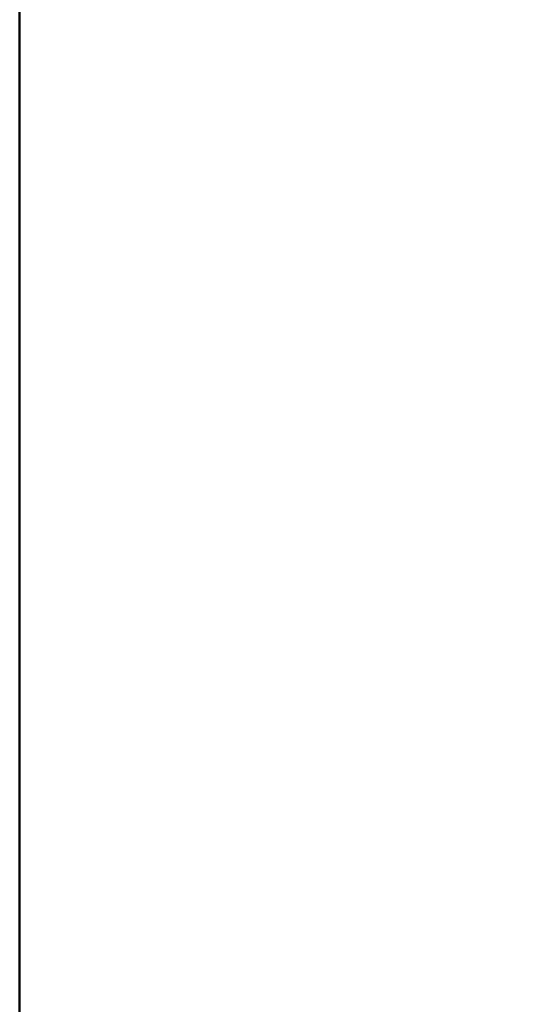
# Model space of a CAD drawing. Header units: millimetres. Extents: x -25643 to 31755, y 8873 to 39332.
# Tile 152 of 256: x -2300 to -2235, y 12299 to 12428. Entities that reach past the tile are written whole.
import ezdxf

# ---------------------------------------------------------------- set-up
doc = ezdxf.new("R2010")
doc.units = ezdxf.units.MM
doc.header["$LTSCALE"] = 20
doc.linetypes.add('2322107', pattern=[2000, 1000, 1000])
doc.layers.add('BL$4----', color=7, linetype='Continuous')
doc.layers.add('WL561---_AANVOER', color=1, linetype='2322107')
doc.styles.get("Standard").update_dxf_attribs({"font": 'ISOCP'})

# ---------------------------------------------------------------- blocks, each defined once
blk = doc.blocks.new('Prefab Schoorsteen tbv Remeha gas 610 art nr 54443_sat_sat-2116-View 1')
at = {"lineweight": 40}
mesh = blk.add_polyface(dxfattribs=at)
corners = [(-242.5, -0.5, 1.5), (-242.5, -100, 1.5), (242.5, -100, 1.5), (242.5, -0.5, 1.5)]
mesh.append_faces([[corners[k] for k in face] for face in [(0, 1, 2, 3)]])
mesh = blk.add_polyface(dxfattribs=at)
corners = [(-242.5, -0.5), (242.5, -0.5), (242.5, -100), (-242.5, -100)]
mesh.append_faces([[corners[k] for k in face] for face in [(0, 1, 2, 3)]])
mesh = blk.add_polyface(dxfattribs=at)
corners = [(-242.5, -100, 1.5), (-242.5, -100), (242.5, -100), (242.5, -100, 1.5)]
mesh.append_faces([[corners[k] for k in face] for face in [(0, 1, 2, 3)]])
blk = doc.blocks.new('gecombineerde verticale dakdoorvoer remeha__106e96924a7_5b05_6374_68f0106e969', base_point=(198.71, -23.67))
at = {"lineweight": 40}
blk.add_blockref('Prefab Schoorsteen tbv Remeha gas 610 art nr 54443_sat_sat-2116-View 1', (193.5, -501.43), dxfattribs=at)
at = {"layer": 'BL$4----', "color": 1}
blk.add_attdef('PRODUCTCODE', (9941.41, 13390.75, -3431.7), '', height=1.8, rotation=270, dxfattribs=at)
at = {"layer": 'BL$4----', "color": 2}
for tag in ['SECTIONCODE', 'CODE', 'POSITIONCODE']:
    blk.add_attdef(tag, (9941.41, 13390.75, -3431.7), '', height=1.2, rotation=270, dxfattribs=at)
at = {"layer": 'BL$4----', "flags": 1}
blk.add_attdef('DEEPLINK', (9965.08, 13390.75, -3630.41), '', height=0.01, rotation=90, dxfattribs=at)

msp = doc.modelspace()

# ---------------------------------------------------------------- block references
at = {"layer": 'WL561---_AANVOER', "linetype": '2322107', "rotation": 270}
msp.add_blockref('gecombineerde verticale dakdoorvoer remeha__106e96924a7_5b05_6374_68f0106e969', (-1722.54, 12355.74, 2761.5), dxfattribs=at)

doc.saveas('drawing.dxf')
